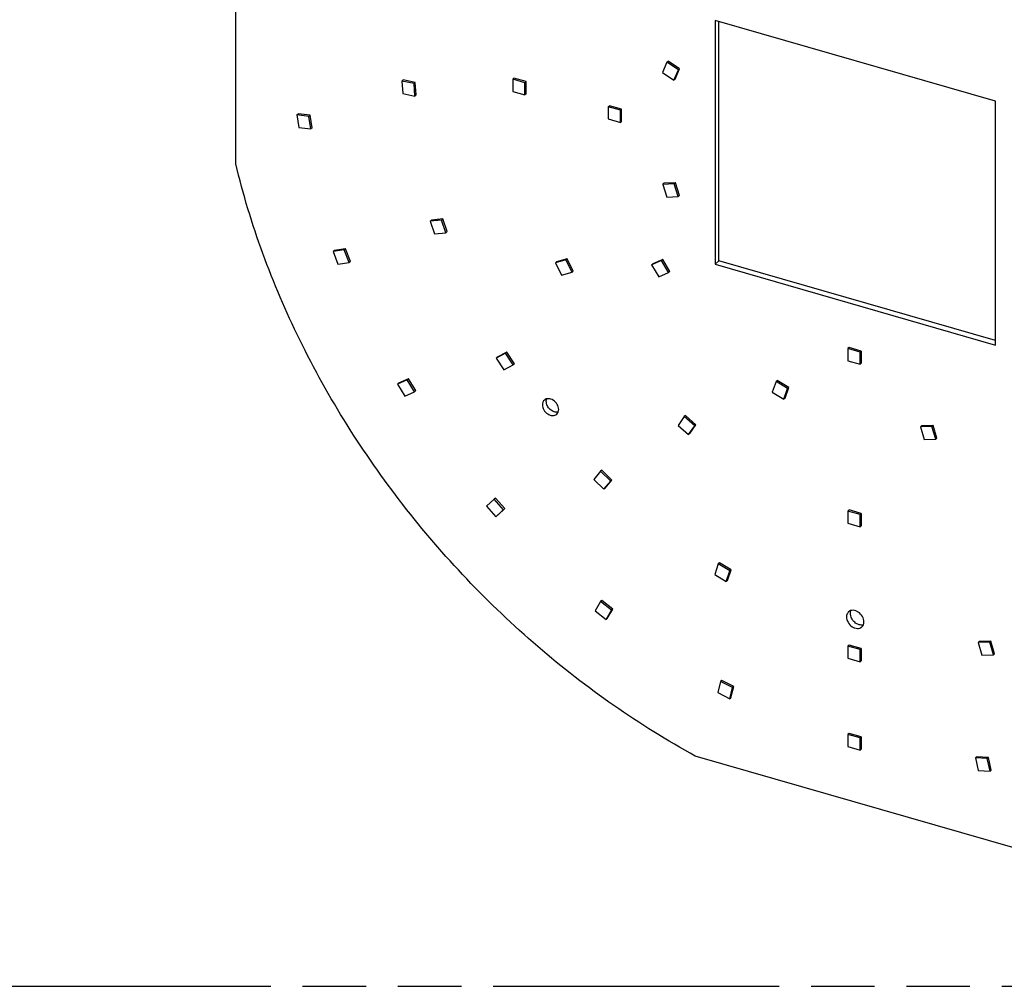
# Model space of a CAD drawing. Header units: millimetres. Extents: x 0 to 210, y 0 to 297.
# Tile 15 of 20: x 98 to 128, y 208 to 237. Entities that reach past the tile are written whole.
import ezdxf

# ---------------------------------------------------------------- set-up
doc = ezdxf.new("R2010")
doc.units = ezdxf.units.MM
doc.header["$LTSCALE"] = 19.36
doc.linetypes.add('PHANTOM', pattern=[0.8, 0.45, -0.05, 0.1, -0.05, 0.1, -0.05])
doc.layers.get('0').update_dxf_attribs({"linetype": 'CONTINUOUS'})
doc.layers.add('DEFAULT_3', color=7, linetype='PHANTOM')

msp = doc.modelspace()

# ---------------------------------------------------------------- linework, layer by layer
at = {"color": 7, "linetype": 'Continuous'}
for p, q in [((104.239826, 232.731107), (104.239826, 242.472655)), ((118.838524, 237.099134), (118.838524, 229.676067)), ((127.375052, 234.634851), (118.838524, 237.099134)), ((118.956381, 229.778134), (118.956381, 237.065112)), ((117.373805, 235.822689), (117.240795, 235.514584)), ((117.373805, 235.822689), (117.411091, 235.854979)), ((117.720306, 235.589653), (117.373805, 235.822689)), ((117.757592, 235.621943), (117.411091, 235.854979)), ((117.240795, 235.514584), (117.587297, 235.281548)), ((117.587297, 235.281548), (117.720306, 235.589653)), ((117.624583, 235.313838), (117.757592, 235.621943)), ((117.757592, 235.621943), (117.720306, 235.589653)), ((109.299669, 235.252368), (109.336954, 235.284658)), ((109.299669, 235.252368), (109.327405, 234.874246)), ((109.669784, 235.173261), (109.299669, 235.252368)), ((109.70707, 235.205551), (109.336954, 235.284658)), ((109.70707, 235.205551), (109.669784, 235.173261)), ((109.69752, 234.795139), (109.669784, 235.173261)), ((109.734806, 234.827429), (109.70707, 235.205551)), ((112.677205, 235.308742), (112.714491, 235.341032)), ((112.677205, 235.308742), (112.677205, 234.937588)), ((113.048359, 235.201599), (112.677205, 235.308742)), ((113.085644, 235.233889), (112.714491, 235.341032)), ((113.085644, 235.233889), (113.048359, 235.201599)), ((113.048359, 234.830445), (113.048359, 235.201599)), ((113.085644, 234.862736), (113.085644, 235.233889)), ((117.624583, 235.313838), (117.587297, 235.281548)), ((109.327405, 234.874246), (109.69752, 234.795139)), ((109.734806, 234.827429), (109.69752, 234.795139)), ((112.677205, 234.937588), (113.048359, 234.830445)), ((113.085644, 234.862736), (113.048359, 234.830445)), ((115.584575, 234.469458), (115.62186, 234.501748)), ((115.993014, 234.394605), (115.62186, 234.501748)), ((127.375052, 227.211783), (127.375052, 234.634851)), ((106.101758, 234.217904), (106.139043, 234.250194)), ((106.101758, 234.217904), (106.166208, 233.833784)), ((106.467272, 234.176839), (106.101758, 234.217904)), ((106.504558, 234.209129), (106.139043, 234.250194)), ((106.504558, 234.209129), (106.467272, 234.176839)), ((106.569008, 233.82501), (106.504558, 234.209129)), ((115.584575, 234.469458), (115.584574, 234.098304)), ((115.955728, 234.362315), (115.584575, 234.469458)), ((115.993014, 234.394605), (115.955728, 234.362315)), ((115.955728, 233.991161), (115.955728, 234.362315)), ((115.993014, 234.023452), (115.993014, 234.394605)), ((106.531722, 233.792719), (106.467272, 234.176839)), ((115.584574, 234.098304), (115.955728, 233.991161)), ((115.993014, 234.023452), (115.955728, 233.991161)), ((106.166208, 233.833784), (106.531722, 233.792719)), ((106.569008, 233.82501), (106.531722, 233.792719)), ((117.245171, 232.105026), (117.282457, 232.137316)), ((117.596627, 232.122872), (117.245171, 232.105026)), ((117.245171, 232.105026), (117.364474, 231.71913)), ((117.633913, 232.155163), (117.282457, 232.137316)), ((117.633913, 232.155163), (117.596627, 232.122872)), ((117.715931, 231.736976), (117.596627, 232.122872)), ((117.753216, 231.769267), (117.633913, 232.155163)), ((117.364474, 231.71913), (117.715931, 231.736976)), ((117.753216, 231.769267), (117.715931, 231.736976)), ((110.506228, 231.018508), (110.160731, 230.982647)), ((110.160731, 230.982647), (110.198016, 231.014937)), ((110.160731, 230.982647), (110.296328, 230.598006)), ((110.543513, 231.050799), (110.198016, 231.014937)), ((110.543513, 231.050799), (110.506228, 231.018508)), ((110.641825, 230.633868), (110.506228, 231.018508)), ((110.679111, 230.666158), (110.543513, 231.050799)), ((110.296328, 230.598006), (110.641825, 230.633868)), ((110.679111, 230.666158), (110.641825, 230.633868)), ((107.54644, 230.1104), (107.205641, 230.061774)), ((107.205641, 230.061774), (107.242926, 230.094064)), ((107.205641, 230.061774), (107.352647, 229.678538)), ((107.583725, 230.14269), (107.242926, 230.094064)), ((107.583725, 230.14269), (107.54644, 230.1104)), ((107.693446, 229.727164), (107.54644, 230.1104)), ((107.730732, 229.759454), (107.583725, 230.14269)), ((107.352647, 229.678538), (107.693446, 229.727164)), ((107.730732, 229.759454), (107.693446, 229.727164)), ((114.298152, 229.805383), (113.976723, 229.712594)), ((113.976723, 229.712594), (114.014009, 229.744885)), ((113.976723, 229.712594), (114.1623, 229.337595)), ((114.335437, 229.837673), (114.014009, 229.744885)), ((114.335437, 229.837673), (114.298152, 229.805383)), ((114.483728, 229.430383), (114.298152, 229.805383)), ((114.521014, 229.462673), (114.335437, 229.837673)), ((117.205259, 229.784792), (116.904989, 229.653314)), ((117.242544, 229.817083), (116.942275, 229.685604)), ((117.242544, 229.817083), (117.205259, 229.784792)), ((117.423417, 229.421546), (117.205259, 229.784792)), ((117.460703, 229.453836), (117.242544, 229.817083)), ((118.956381, 229.778134), (118.838524, 229.676067)), ((127.375052, 227.347873), (118.956381, 229.778134)), ((114.1623, 229.337595), (114.483728, 229.430383)), ((114.521014, 229.462673), (114.483728, 229.430383)), ((116.904989, 229.653314), (116.942275, 229.685604)), ((116.904989, 229.653314), (117.123148, 229.290068)), ((117.123148, 229.290068), (117.423417, 229.421546)), ((117.460703, 229.453836), (117.423417, 229.421546)), ((118.838524, 229.676067), (127.375052, 227.211783)), ((122.921211, 227.136601), (122.883925, 227.10431)), ((123.255079, 226.997168), (122.883925, 227.10431)), ((122.883925, 227.10431), (122.883925, 226.733157)), ((123.292364, 227.029458), (122.921211, 227.136601)), ((123.292364, 227.029458), (123.255079, 226.997168)), ((123.292364, 227.029458), (123.292364, 226.658305)), ((112.458972, 226.961911), (112.168793, 226.814268)), ((112.168793, 226.814268), (112.206079, 226.846558)), ((112.168793, 226.814268), (112.400203, 226.457286)), ((112.496258, 226.994201), (112.206079, 226.846558)), ((112.496258, 226.994201), (112.458972, 226.961911)), ((112.690383, 226.604929), (112.458972, 226.961911)), ((112.727668, 226.637219), (112.496258, 226.994201)), ((122.883925, 226.733157), (123.255079, 226.626014)), ((123.255079, 226.626014), (123.255079, 226.997168)), ((112.400203, 226.457286), (112.690383, 226.604929)), ((112.727668, 226.637219), (112.690383, 226.604929)), ((123.292364, 226.658305), (123.255079, 226.626014)), ((109.462461, 226.152472), (109.16475, 226.016776)), ((109.499747, 226.184762), (109.202036, 226.049067)), ((109.499747, 226.184762), (109.462461, 226.152472)), ((109.684098, 225.79078), (109.462461, 226.152472)), ((109.721384, 225.82307), (109.499747, 226.184762)), ((120.694732, 226.100452), (120.580039, 225.780573)), ((120.732017, 226.132743), (120.694732, 226.100452)), ((121.04772, 225.883861), (120.694732, 226.100452)), ((121.085005, 225.916151), (120.732017, 226.132743)), ((109.16475, 226.016776), (109.202036, 226.049067)), ((109.16475, 226.016776), (109.386388, 225.655084)), ((109.721384, 225.82307), (109.684098, 225.79078)), ((120.933027, 225.563982), (121.04772, 225.883861)), ((120.970313, 225.596272), (121.085005, 225.916151)), ((121.085005, 225.916151), (121.04772, 225.883861)), ((109.386388, 225.655084), (109.684098, 225.79078)), ((120.580039, 225.780573), (120.933027, 225.563982)), ((120.970313, 225.596272), (120.933027, 225.563982)), ((117.898217, 225.030215), (117.712641, 224.762358)), ((117.935503, 225.062505), (117.898217, 225.030215)), ((118.219646, 224.75185), (117.898217, 225.030215)), ((118.256931, 224.78414), (117.935503, 225.062505)), ((117.712641, 224.762358), (118.034069, 224.483993)), ((118.034069, 224.483993), (118.219646, 224.75185)), ((118.071355, 224.516283), (118.256931, 224.78414)), ((118.256931, 224.78414), (118.219646, 224.75185)), ((125.128571, 224.748874), (125.091286, 224.716584)), ((125.444274, 224.729378), (125.091286, 224.716584)), ((125.091286, 224.716584), (125.205979, 224.330487)), ((125.481559, 224.761668), (125.128571, 224.748874)), ((125.481559, 224.761668), (125.444274, 224.729378)), ((125.558966, 224.343281), (125.444274, 224.729378)), ((125.596252, 224.375571), (125.481559, 224.761668)), ((118.071355, 224.516283), (118.034069, 224.483993)), ((125.205979, 224.330487), (125.558966, 224.343281)), ((125.596252, 224.375571), (125.558966, 224.343281)), ((115.353328, 223.365084), (115.144217, 223.11881)), ((115.144217, 223.11881), (115.450856, 222.82118)), ((115.390614, 223.397374), (115.353328, 223.365084)), ((115.659967, 223.067454), (115.353328, 223.365084)), ((115.697253, 223.099744), (115.390614, 223.397374)), ((115.450856, 222.82118), (115.659967, 223.067454)), ((115.488142, 222.85347), (115.450856, 222.82118)), ((115.488142, 222.85347), (115.697253, 223.099744)), ((115.697253, 223.099744), (115.659967, 223.067454)), ((112.112039, 222.516426), (111.873467, 222.300976)), ((112.149325, 222.548716), (112.112039, 222.516426)), ((112.396359, 222.195777), (112.112039, 222.516426)), ((112.433645, 222.228067), (112.149325, 222.548716)), ((111.873467, 222.300976), (112.157787, 221.980327)), ((112.195072, 222.012617), (112.433645, 222.228067)), ((112.433645, 222.228067), (112.396359, 222.195777)), ((112.157787, 221.980327), (112.396359, 222.195777)), ((112.195072, 222.012617), (112.157787, 221.980327)), ((122.92121, 222.187887), (122.883924, 222.155597)), ((123.255078, 222.048454), (122.883924, 222.155597)), ((122.883924, 222.155597), (122.883924, 221.784443)), ((123.292363, 222.080744), (122.92121, 222.187887)), ((123.292363, 222.080744), (123.255078, 222.048454)), ((123.255078, 221.6773), (123.255078, 222.048454)), ((123.292363, 222.080744), (123.292363, 221.709591)), ((122.883924, 221.784443), (123.255078, 221.6773)), ((123.292363, 221.709591), (123.255078, 221.6773)), ((118.935558, 220.544214), (118.826159, 220.221131)), ((118.972844, 220.576504), (118.935558, 220.544214)), ((119.290222, 220.332432), (118.935558, 220.544214)), ((119.327508, 220.364722), (118.972844, 220.576504)), ((118.826159, 220.221131), (119.180823, 220.009349)), ((119.180823, 220.009349), (119.290222, 220.332432)), ((119.218108, 220.041639), (119.327508, 220.364722)), ((119.327508, 220.364722), (119.290222, 220.332432)), ((119.218108, 220.041639), (119.180823, 220.009349)), ((115.35234, 219.398281), (115.185767, 219.114692)), ((115.389626, 219.430571), (115.35234, 219.398281)), ((115.684015, 219.135961), (115.35234, 219.398281)), ((115.721301, 219.168252), (115.389626, 219.430571)), ((115.185767, 219.114692), (115.517442, 218.852372)), ((115.517442, 218.852372), (115.684015, 219.135961)), ((115.554727, 218.884663), (115.721301, 219.168252)), ((115.721301, 219.168252), (115.684015, 219.135961)), ((115.554727, 218.884663), (115.517442, 218.852372)), ((122.921211, 218.074272), (122.883925, 218.041982)), ((123.255079, 217.934839), (122.883925, 218.041982)), ((122.883925, 218.041982), (122.883925, 217.670829)), ((123.292364, 217.96713), (122.921211, 218.074272)), ((126.886303, 218.182756), (126.849017, 218.150465)), ((127.20368, 218.157489), (126.849017, 218.150465)), ((126.849017, 218.150465), (126.958423, 217.764221)), ((127.240965, 218.18978), (126.886303, 218.182756)), ((127.240965, 218.18978), (127.20368, 218.157489)), ((127.313085, 217.771244), (127.20368, 218.157489)), ((127.350371, 217.803535), (127.240965, 218.18978)), ((123.292364, 217.96713), (123.255079, 217.934839)), ((123.255079, 217.563686), (123.255079, 217.934839)), ((123.292364, 217.96713), (123.292364, 217.595976)), ((126.958423, 217.764221), (127.313085, 217.771244)), ((127.350371, 217.803535), (127.313085, 217.771244)), ((122.883925, 217.670829), (123.255079, 217.563686)), ((123.292364, 217.595976), (123.255079, 217.563686)), ((119.008673, 216.966139), (118.923079, 216.629699)), ((119.045959, 216.998429), (119.008673, 216.966139)), ((119.369822, 216.776291), (119.008673, 216.966139)), ((119.407108, 216.808581), (119.045959, 216.998429)), ((119.321514, 216.472141), (119.407108, 216.808581)), ((119.407108, 216.808581), (119.369822, 216.776291)), ((118.923079, 216.629699), (119.284228, 216.43985)), ((119.284228, 216.43985), (119.369822, 216.776291)), ((119.321514, 216.472141), (119.284228, 216.43985)), ((122.92121, 215.383407), (122.883924, 215.351117)), ((123.255078, 215.243974), (122.883924, 215.351117)), ((122.883924, 215.351117), (122.883924, 214.979963)), ((123.292363, 215.276264), (122.92121, 215.383407)), ((123.292363, 215.276264), (123.255078, 215.243974)), ((123.255078, 214.872821), (123.255078, 215.243974)), ((123.292363, 215.276264), (123.292363, 214.905111)), ((122.883924, 214.979963), (123.255078, 214.872821)), ((123.292363, 214.905111), (123.255078, 214.872821)), ((127.977562, 211.882425), (118.236015, 214.694568)), ((126.80528, 214.672645), (126.767995, 214.640355)), ((127.12915, 214.621666), (126.767995, 214.640355)), ((126.767995, 214.640355), (126.853562, 214.254499)), ((127.166435, 214.653956), (126.80528, 214.672645)), ((127.166435, 214.653956), (127.12915, 214.621666)), ((127.214717, 214.23581), (127.12915, 214.621666)), ((127.252003, 214.2681), (127.166435, 214.653956)), ((126.853562, 214.254499), (127.214717, 214.23581)), ((127.252003, 214.2681), (127.214717, 214.23581))]:
    msp.add_line(p, q, dxfattribs=at)
for points, knots in [([(118.236015, 214.694568), (116.528454, 215.628329), (113.2763, 217.906001), (109.183536, 222.220964), (106.039946, 227.215655), (104.683683, 230.883696), (104.239826, 232.731107)], [0, 0, 0, 0, 0.249185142, 0.504012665, 0.756731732, 1, 1, 1, 1]), ([(113.64091, 225.536108), (113.621512, 225.519307), (113.589542, 225.473668), (113.580518, 225.419361), (113.580518, 225.391558)], [0, 0, 0, 0, 0.479987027, 1, 1, 1, 1]), ([(114.075389, 225.248701), (114.075389, 225.302071), (114.040072, 225.412548), (113.942759, 225.516096), (113.844288, 225.566094), (113.769038, 225.581387), (113.697945, 225.572844), (113.657378, 225.55037), (113.64091, 225.536108)], [0, 0, 0, 0, 0.256934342, 0.530801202, 0.66202619, 0.783623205, 0.895122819, 1, 1, 1, 1]), ([(113.698375, 225.493625), (113.698375, 225.500587), (113.6995, 225.527379), (113.705396, 225.554063), (113.712722, 225.572514)], [0, 0, 0, 0, 0.259645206, 1, 1, 1, 1]), ([(113.580518, 225.391558), (113.580518, 225.338187), (113.615835, 225.227711), (113.713148, 225.124163), (113.811619, 225.074165), (113.886869, 225.058872), (113.957962, 225.067415), (113.998529, 225.089888), (114.014996, 225.104151)], [0, 0, 0, 0, 0.256934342, 0.530801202, 0.66202619, 0.783623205, 0.895122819, 1, 1, 1, 1]), ([(114.060806, 225.169911), (114.021011, 225.160511), (113.928995, 225.169203), (113.831288, 225.229338), (113.766507, 225.299594), (113.71719, 225.379218), (113.698375, 225.448756), (113.698375, 225.493625)], [0, 0, 0, 0, 0.226157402, 0.483475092, 0.618304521, 0.75183263, 1, 1, 1, 1]), ([(114.014996, 225.104151), (114.034395, 225.120952), (114.066365, 225.166591), (114.075389, 225.220898), (114.075389, 225.248701)], [0, 0, 0, 0, 0.479987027, 1, 1, 1, 1]), ([(122.905716, 219.087974), (122.884862, 219.069912), (122.850495, 219.020849), (122.840795, 218.96247), (122.840795, 218.932582)], [0, 0, 0, 0, 0.479992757, 1, 1, 1, 1]), ([(122.840795, 218.932582), (122.840795, 218.875209), (122.87876, 218.756446), (122.983373, 218.645133), (123.089228, 218.591384), (123.170122, 218.574944), (123.246546, 218.58413), (123.290157, 218.608286), (123.307859, 218.623619)], [0, 0, 0, 0, 0.256934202, 0.530801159, 0.66202585, 0.783623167, 0.895122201, 1, 1, 1, 1]), ([(123.372781, 218.779011), (123.372781, 218.836384), (123.334815, 218.955146), (123.230203, 219.066459), (123.124348, 219.120208), (123.043454, 219.136649), (122.967029, 219.127463), (122.923418, 219.103306), (122.905716, 219.087974)], [0, 0, 0, 0, 0.256934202, 0.530801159, 0.66202585, 0.783623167, 0.895122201, 1, 1, 1, 1]), ([(122.958652, 219.034649), (122.958652, 219.042669), (122.960031, 219.073433), (122.967321, 219.104063), (122.976361, 219.124969)], [0, 0, 0, 0, 0.260411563, 1, 1, 1, 1]), ([(123.355161, 218.688416), (123.312499, 218.676705), (123.212145, 218.683588), (123.082328, 218.761194), (122.986605, 218.883663), (122.958652, 218.985694), (122.958652, 219.034649)], [0, 0, 0, 0, 0.225249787, 0.48260454, 0.750745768, 1, 1, 1, 1]), ([(123.307859, 218.623619), (123.328713, 218.64168), (123.363081, 218.690743), (123.372781, 218.749122), (123.372781, 218.779011)], [0, 0, 0, 0, 0.479992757, 1, 1, 1, 1])]:
    msp.add_open_spline(points, degree=3, knots=knots, dxfattribs=at)
at = {"layer": 'DEFAULT_3', "color": 91, "linetype": 'PHANTOM', "true_color": 0x80ff80}
msp.add_line((50.128636, 207.68), (150.128636, 207.68), dxfattribs=at)

doc.saveas('drawing.dxf')
